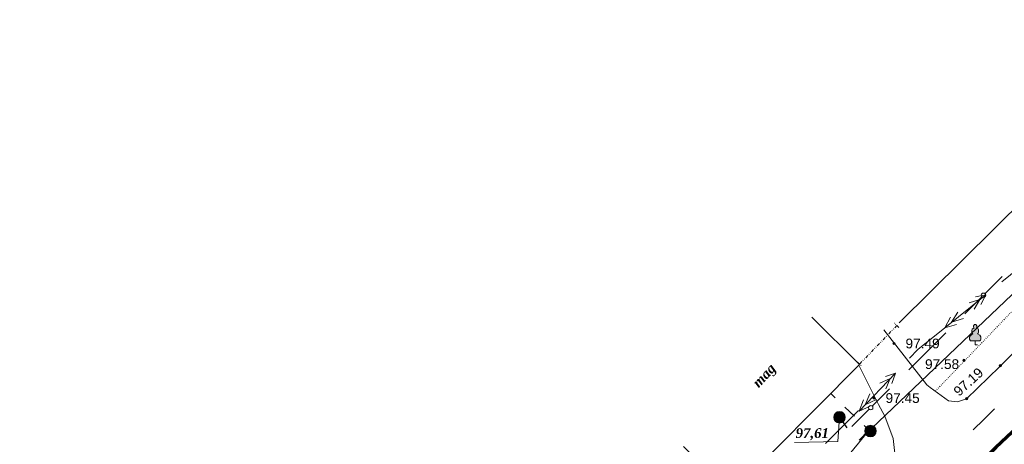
# Model space of a CAD drawing. Header units: millimetres. Extents: x 9396 to 25236, y 15106 to 31102.
# Tile 28 of 256: x 9642 to 9812, y 16137 to 16210. Entities that reach past the tile are written whole.
import ezdxf
from ezdxf.enums import TextEntityAlignment as Align

# ---------------------------------------------------------------- set-up
doc = ezdxf.new("R2010")
doc.units = ezdxf.units.MM
for name, pattern in [('DIVIDE', [1.25, 0.5, -0.25, 0, -0.25, 0, -0.25]), ('DOT', [0.25, 0, -0.25]), ('HIDDEN', [0.375, 0.25, -0.125])]:
    doc.linetypes.add(name, pattern=pattern)
for name, color, linetype, lineweight, true_color in [('1001010', 7, 'Continuous', 9, 0x000000), ('1060000', 7, 'Continuous', 9, 0x000000), ('1070000', 7, 'DOT', 9, 0x000000), ('21100200', 7, 'HIDDEN', 0, 0x800080), ('3000105', 7, 'DIVIDE', 9, 0x000000), ('3000113', 7, 'Continuous', 9, 0x000000), ('4000210', 7, 'Continuous', 9, 0x000000), ('5010210', 7, 'Continuous', 20, 0x008000), ('5010320', 7, 'Continuous', 20, 0x800000), ('5010420', 7, 'Continuous', 9, 0x000000), ('6011300', 1, 'Continuous', 20, 0xff0000), ('9010120', 7, 'Continuous', 20, 0x000000)]:
    doc.layers.add(name, color=color, linetype=linetype, lineweight=lineweight, true_color=true_color)
doc.layers.add('Канализация', color=1, linetype='Continuous', lineweight=70)
doc.styles.add('12', font='timesbi.ttf', dxfattribs={"height": 0.001693})
doc.styles.add('9', font='timesbi.ttf', dxfattribs={"height": 0.001693})
doc.styles.add('F2', font='arial.ttf', dxfattribs={"height": 0.001693})

# ---------------------------------------------------------------- blocks, each defined once
blk = doc.blocks.new('SYMBOL21100200')
at = {"true_color": 0x800080}
h = blk.add_hatch(color=216, dxfattribs=at)
edge = h.paths.add_edge_path()
edge.add_arc((0, 0), 0.1, 0, 360)
at = {"color": 216, "linetype": 'Continuous', "lineweight": 0, "true_color": 0x800080}
blk.add_circle((0, 0), 0.1, dxfattribs=at)
blk = doc.blocks.new('SYMBOL5010420')
at = {"true_color": 0xffffff}
h = blk.add_hatch(color=7, dxfattribs=at)
edge = h.paths.add_edge_path()
edge.add_arc((0, 0), 0.5, 0, 360)
at = {"color": 18, "linetype": 'Continuous', "lineweight": 9, "true_color": 0x000000, "flags": 128}
blk.add_lwpolyline([(-0.5, 0), (0.5, 0)], dxfattribs=at)
at = {"color": 18, "linetype": 'Continuous', "lineweight": 9, "true_color": 0x000000}
blk.add_circle((0, 0), 0.5, dxfattribs=at)
blk = doc.blocks.new('SYMBOL4000210')
at = {"true_color": 0xffffff}
blk.add_hatch(color=7, dxfattribs=at).paths.add_polyline_path([(0.05, 1.75), (-0.05, 1.75), (-0.15, 1.65), (-0.15, 1.55), (-0.1, 1.45), (-0.15, 1.45), (-0.25, 1.35), (-0.3, 1.25), (-0.3, 1.1), (-0.25, 1), (-0.2, 0.95), (-0.3, 0.9), (-0.35, 0.85), (-0.4, 0.8), (-0.5, 0.65), (-0.5, 0.5), (-0.4, 0.35), (-0.3, 0.35), (-0.1, 0.35), (0, 0.35), (0.15, 0.35), (0.4, 0.35), (0.45, 0.4), (0.5, 0.5), (0.5, 0.7), (0.4, 0.85), (0.2, 0.95), (0.25, 1), (0.3, 1.1), (0.3, 1.3), (0.25, 1.4), (0.1, 1.45), (0.15, 1.55), (0.15, 1.65)])
at = {"color": 18, "linetype": 'Continuous', "lineweight": 0, "true_color": 0x000000, "flags": 128}
blk.add_lwpolyline([(0.05, 1.75), (-0.05, 1.75), (-0.15, 1.65), (-0.15, 1.55), (-0.1, 1.45), (-0.15, 1.45), (-0.25, 1.35), (-0.3, 1.25), (-0.3, 1.1), (-0.25, 1), (-0.2, 0.95), (-0.3, 0.9), (-0.35, 0.85), (-0.4, 0.8), (-0.5, 0.65), (-0.5, 0.5), (-0.4, 0.35), (-0.3, 0.35), (-0.1, 0.35), (0, 0.35), (0.15, 0.35), (0.4, 0.35), (0.45, 0.4), (0.5, 0.5), (0.5, 0.7), (0.4, 0.85), (0.2, 0.95), (0.25, 1), (0.3, 1.1), (0.3, 1.3), (0.25, 1.4), (0.1, 1.45), (0.15, 1.55), (0.15, 1.65), (0.05, 1.75)], close=True, dxfattribs=at)
blk.add_lwpolyline([(0, 0.35), (0, 0), (0.2, 0)], dxfattribs=at)

msp = doc.modelspace()

# ---------------------------------------------------------------- linework, layer by layer
at = {"layer": '1001010', "color": 253}
msp.add_line((9778.93, 16158.57, 14.36), (9787.21, 16150.36, 14.36), dxfattribs=at)
msp.add_polyline3d([(9787.21, 16150.36, 14.36), (9764.95, 16127.91, 14.36), (9756.67, 16136.13, 14.36)], dxfattribs=at)
at = {"layer": '1060000', "color": 253}
msp.add_line((9789.27, 16139.24, 102.16), (9849.25, 16196.43, 160.16), dxfattribs=at)
for points in [[(9791.43, 16156.38, 28.72), (9798.85, 16146.85, 28.72), (9799.44, 16146.38, 28.72), (9802.65, 16144.06, 28.72), (9804.17, 16143.9, 28.72), (9805.77, 16144.42, 28.72), (9811.48, 16149.96, 28.72), (9857.43, 16195.89, 28.72)], [(9741.97, 16081.14, 0), (9793.12, 16131.68, 0), (9793.52, 16133.4, 0), (9793.06, 16137.5, 0), (9791.58, 16141.4, 0), (9790.52, 16143.4, 0), (9787.07, 16150.22, 0)], [(9783.74, 16141.21, 154.72), (9783.42, 16137.01, 184.39), (9775.93, 16136.85, 184.39)], [(9788.85, 16138.98, 160.16), (9781.21, 16129.61, 160.16), (9790.82, 16129.99, 160.16)]]:
    msp.add_polyline3d(points, dxfattribs=at)
at = {"layer": '1070000', "color": 253}
msp.add_polyline3d([(9800.37, 16145.75, 151.33), (9841.02, 16188.07, 195.36), (9860, 16209.49, 195.36)], dxfattribs=at)
at = {"layer": '3000105', "color": 253}
for p, q in [((9793.67, 16157.1, 128.68), (9787.21, 16150.44, 194.96)), ((9794.03, 16156.75, 161.82), (9793.24, 16157.52, 161.82)), ((9786.85, 16150.79, 161.82), (9787.64, 16150.03, 161.82))]:
    msp.add_line(p, q, dxfattribs=at)
at = {"layer": '3000113', "color": 253}
msp.add_line((9872.58, 16235.27, 86.75), (9794.09, 16157.61, 86.75), dxfattribs=at)
at = {"layer": '5010210'}
for p, q in [((9782.18, 16145.36, 184.39), (9783.01, 16144.56, 184.39)), ((9786.35, 16141.38, 184.39), (9784.68, 16142.97, 184.39)), ((9788.01, 16139.78, 184.39), (9788.85, 16138.99, 184.39)), ((9788.72, 16138.84, 68.21), (9787.13, 16137.23, 68.21))]:
    msp.add_line(p, q, dxfattribs=at)
at = {"layer": '5010320', "lineweight": 30}
for p, q in [((9808.76, 16140.85, 195.36), (9810.62, 16142.67, 195.36)), ((9783.74, 16141.22, 97.68), (9785, 16139.36, 97.68)), ((9806.89, 16139.02, 195.36), (9808.76, 16140.85, 195.36))]:
    msp.add_line(p, q, dxfattribs=at)
at = {"layer": '6011300'}
for p, q in [((9811.85, 16164.69), (9818.16, 16169.77)), ((9802, 16156.74), (9809.09, 16162.46)), ((9802, 16156.74), (9802.99, 16158.57)), ((9802, 16156.74), (9804, 16157.32)), ((9787.13, 16142.29), (9793.43, 16148.88)), ((9787.13, 16142.29), (9787.88, 16144.23)), ((9787.13, 16142.29), (9789.04, 16143.13)), ((9781.28, 16136.68), (9787.04, 16142.37))]:
    msp.add_line(p, q, dxfattribs=at)
for points in [[(9806.21, 16161.03, 0), (9808.07, 16161.63, 0), (9807.09, 16159.94, 0)], [(9807.33, 16162.07, 0), (9809.09, 16162.46, 0), (9808.26, 16160.76, 0)], [(9803.18, 16157.69, 0), (9804.24, 16159.44, 0), (9803.18, 16157.69, 0), (9805.26, 16158.34, 0)], [(9795.87, 16151.45, 0), (9797.31, 16152.96, 0), (9802, 16156.74, 0)], [(9790.75, 16147.1, 0), (9792.52, 16147.93, 0), (9791.76, 16146.13, 0)], [(9791.73, 16148.26, 0), (9793.43, 16148.88, 0), (9792.81, 16147.09, 0)], [(9788.18, 16143.39, 0), (9789, 16145.26, 0), (9788.18, 16143.39, 0), (9790.16, 16144.3, 0)]]:
    msp.add_polyline3d(points, dxfattribs=at)
at = {"layer": '9010120', "color": 253}
for p, q in [((9809.02, 16162.7, 196.09), (9811.95, 16165.62, 196.09)), ((9805.44, 16159.12, 196.09), (9808.43, 16162.11, 196.09)), ((9802.18, 16155.87, 196.09), (9798.92, 16152.62, 196.09)), ((9798.92, 16152.62, 196.09), (9795.73, 16149.44, 196.09)), ((9789.48, 16143.2, 196.09), (9792.41, 16146.12, 196.09)), ((9785.9, 16139.62, 196.09), (9788.9, 16142.61, 196.09))]:
    msp.add_line(p, q, dxfattribs=at)
for points in [[(9808.69, 16161.99, 196.09), (9808.88, 16162.04, 196.09), (9809.03, 16162.18, 196.09), (9809.08, 16162.37, 196.09), (9809.03, 16162.56, 196.09), (9808.88, 16162.7, 196.09), (9808.69, 16162.75, 196.09), (9808.5, 16162.7, 196.09), (9808.36, 16162.56, 196.09), (9808.31, 16162.37, 196.09), (9808.36, 16162.18, 196.09), (9808.5, 16162.04, 196.09), (9808.69, 16161.99, 196.09)], [(9789.16, 16142.49, 196.09), (9789.35, 16142.54, 196.09), (9789.49, 16142.68, 196.09), (9789.54, 16142.87, 196.09), (9789.49, 16143.06, 196.09), (9789.35, 16143.2, 196.09), (9789.16, 16143.26, 196.09), (9788.97, 16143.2, 196.09), (9788.82, 16143.06, 196.09), (9788.77, 16142.87, 196.09), (9788.82, 16142.68, 196.09), (9788.97, 16142.54, 196.09), (9789.16, 16142.49, 196.09)]]:
    msp.add_polyline3d(points, close=True, dxfattribs=at)
at = {"layer": 'Канализация', "elevation": 53}
msp.add_lwpolyline([(9914.69, 16236.9), (9847.9, 16170.76), (9810.82, 16135.99), (9742.86, 16069.19), (9687.4, 16015.32), (9643.02, 15971.83), (9587.25, 15916.92), (9623.26, 15879.35), (9650.12, 15847.96), (9712.44, 15775.71), (9736.35, 15743.37), (9741.61, 15737.93), (9782.58, 15743.83)], dxfattribs=at)

# ---------------------------------------------------------------- block references
at = {"layer": '21100200', "xscale": 2, "yscale": 2, "zscale": 2}
for p in [(9793.18, 16154, 194.98), (9805.3, 16151.06, 195.16), (9811.64, 16150.14, 194.38), (9789.72, 16144.54, 194.9), (9805.8, 16144.44, 194.38), (9789.1, 16138.82, 195.16)]:
    msp.add_blockref('SYMBOL21100200', p, dxfattribs=at)
at = {"layer": '4000210', "color": 253, "xscale": 2, "yscale": 2, "zscale": 2}
msp.add_blockref('SYMBOL4000210', (9807.26, 16153.77, 109.03), dxfattribs=at)
at = {"layer": '5010420', "color": 253, "xscale": 2, "yscale": 2, "zscale": 2}
for p in [(9783.74, 16141.21, 184.39), (9789.1, 16138.82, 184.39)]:
    msp.add_blockref('SYMBOL5010420', p, dxfattribs=at)

# ---------------------------------------------------------------- texts
at = {"layer": '1001010', "color": 253, "style": '9'}
msp.add_text('mag', height=1.693, rotation=47.4, dxfattribs=at).set_placement((9769.11, 16146.8, 0), align=Align.MIDDLE_LEFT)
at = {"layer": '21100200', "color": 253, "style": 'F2'}
for s, p in [('97.49', (9795.18, 16154, 194.98)), ('97.58', (9798.56, 16150.42)), ('97.45', (9791.72, 16144.54, 194.9))]:
    msp.add_text(s, height=1.693, dxfattribs=at).set_placement(p, align=Align.MIDDLE_LEFT)
msp.add_text('97.19', height=1.693, rotation=42.2, dxfattribs=at).set_placement((9803.88, 16145.36), align=Align.MIDDLE_LEFT)
at = {"layer": '5010420', "color": 253, "style": '12'}
msp.add_text('97,61', height=1.693, dxfattribs=at).set_placement((9776.14, 16138.47, 0.01), align=Align.MIDDLE_LEFT)

doc.saveas('drawing.dxf')
